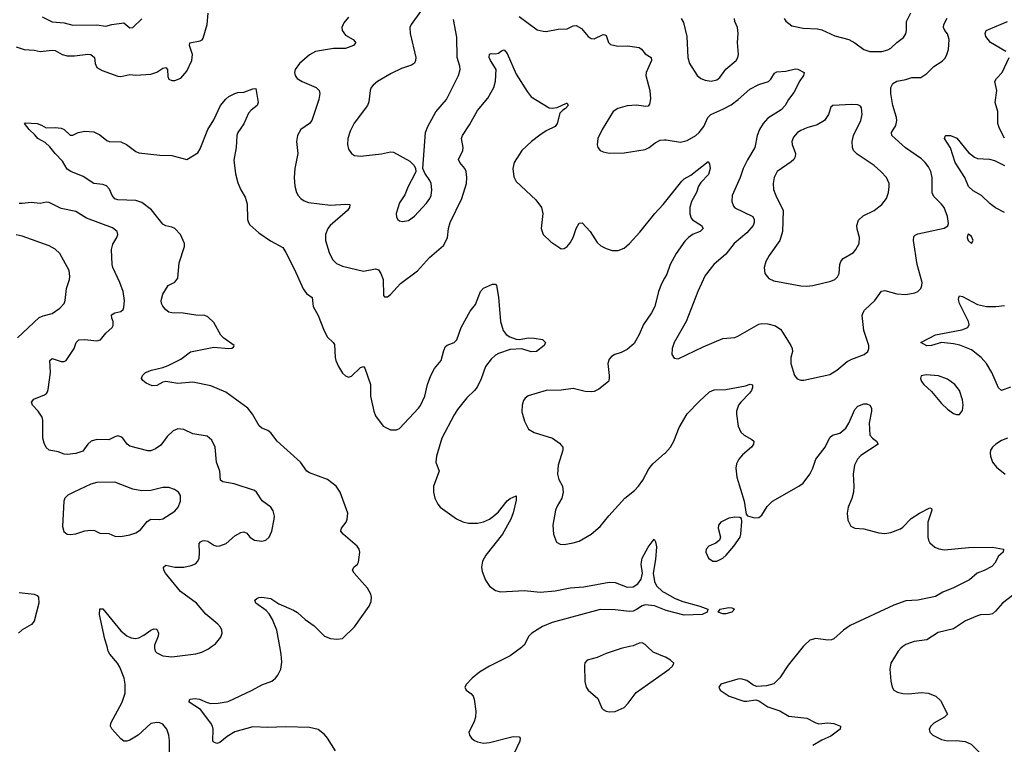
# Model space of a CAD drawing. Header units: inches. Extents: x 1305449 to 1407403, y 744709 to 841554.
# Tile 34 of 114: x 1315694 to 1322268, y 809348 to 814183. Entities that reach past the tile are written whole.
import ezdxf

# ---------------------------------------------------------------- set-up
doc = ezdxf.new("R2010")
doc.units = ezdxf.units.IN
doc.header["$MEASUREMENT"] = 0
for name, color, linetype in [('B3810', 7, 'Continuous'), ('B3811', 7, 'Continuous'), ('B3820', 7, 'Continuous'), ('B3821', 7, 'Continuous')]:
    doc.layers.add(name, color=color, linetype=linetype)

msp = doc.modelspace()

# ---------------------------------------------------------------- linework, layer by layer
at = {"layer": 'B3810', "color": 6}
for points, elevation in [([(1316694.4, 809290), (1316694.6, 809374.6), (1316689.5, 809410), (1316676.2, 809450), (1316650, 809482.1), (1316630, 809491.6), (1316610, 809494.7), (1316570, 809487), (1316485.2, 809410), (1316430, 809375.7), (1316410, 809368.9), (1316390, 809369.9), (1316370, 809383.9), (1316310.4, 809450.4), (1316301.2, 809470), (1316302, 809490), (1316379, 809630), (1316399.1, 809690), (1316399.4, 809750), (1316391.5, 809790), (1316363.2, 809863.2), (1316346.2, 809890), (1316295.7, 809950), (1316285.9, 809970), (1316277.3, 810000)], 1400), ([(1316594.2, 810000), (1316593.3, 809990), (1316599.6, 809970), (1316610, 809958.7), (1316650, 809938.6), (1316710, 809931.8), (1316869.3, 809950.7), (1316910, 809962.8), (1316954.8, 809985.2), (1316975.9, 810000)], 1400), ([(1317803.5, 809303.5), (1317750.3, 809390), (1317730, 809414.5), (1317686.1, 809446.1), (1317630, 809459.2), (1317470, 809465.5), (1317350, 809461.1), (1317250, 809464.3), (1317129.5, 809430.5), (1317079.8, 809400.2), (1317030, 809360.5), (1317010, 809353), (1316990, 809361.6), (1316983.2, 809370), (1316985.7, 809450), (1316980.9, 809470), (1316969.3, 809490), (1316900.6, 809580.6), (1316825.8, 809630), (1316825.2, 809634.8), (1316829.4, 809650), (1316865.5, 809654.5), (1316895.2, 809650), (1316946.9, 809626.9), (1316970, 809621.3), (1317018.2, 809621.8), (1317085.2, 809634.8), (1317247.1, 809710), (1317310, 809745.2), (1317377.3, 809770), (1317402, 809790), (1317416.7, 809810), (1317437.3, 809850), (1317443.6, 809896.4), (1317439.6, 809950), (1317430.8, 810000)], 1300), ([(1319051.1, 810000), (1319045.3, 809994.7), (1318970, 809939.4), (1318831.3, 809870), (1318764.2, 809830), (1318715.7, 809790), (1318677.8, 809750), (1318667.1, 809730), (1318674.9, 809710), (1318707.4, 809687.4), (1318720.9, 809670), (1318728.5, 809648.5), (1318739.1, 809570), (1318738.4, 809530), (1318726.2, 809493.8), (1318694.1, 809430), (1318697.1, 809410), (1318710.1, 809390), (1318730, 809374.2), (1318750, 809363.7), (1318790, 809355.2), (1318830, 809359.5), (1318990, 809400.6), (1319030, 809397.8), (1319036.4, 809390), (1319032.6, 809370), (1318996.7, 809290)], 1300), ([(1319765.5, 810000), (1319710, 809986.8), (1319610, 809953.1), (1319550, 809927.7), (1319483.7, 809910), (1319467.8, 809892.2), (1319465.9, 809874.1), (1319467.3, 809767.3), (1319475.5, 809730), (1319490.2, 809710), (1319553.8, 809653.8), (1319581.4, 809590), (1319590, 809579.8), (1319609.3, 809569.3), (1319630, 809564.7), (1319670, 809566.2), (1319730, 809594.6), (1319757.8, 809622.2), (1319810, 809693.1), (1320000, 809828.1)], 1400), ([(1320000, 809932.2), (1319924, 809964), (1319884.4, 810000)], 1400)]:
    msp.add_lwpolyline(points, dxfattribs=dict(at, elevation=elevation))
at = {"layer": 'B3811', "color": 6}
for points, elevation in [([(1315670, 814002.5), (1315723.3, 813983.3), (1315790, 813979.6), (1315830, 813971.6), (1315910, 813978.9), (1315930, 813976.6), (1315978.7, 813950), (1316010, 813941.5), (1316059.1, 813940.9), (1316150, 813953.3), (1316170, 813950.5), (1316194.4, 813930), (1316198.2, 813890), (1316210, 813863.3), (1316243.8, 813843.8), (1316350, 813805.4), (1316370, 813803.5), (1316430, 813818.1), (1316470, 813813.6), (1316570, 813819.5), (1316610, 813834), (1316650, 813858.7), (1316670, 813864), (1316680.5, 813850), (1316684.1, 813804.1), (1316690, 813785.9), (1316710, 813776.8), (1316730, 813778.1), (1316770, 813792.8), (1316810, 813839.8), (1316843.9, 813910), (1316848.3, 813950), (1316827.3, 814010), (1316830.8, 814029.2), (1316898.3, 814041.7), (1316911.8, 814048.2), (1316920.1, 814059.9), (1316946.7, 814150), (1316953, 814227)], 1400), ([(1318370, 814237.5), (1318306.9, 814150), (1318300.1, 814130), (1318301.5, 814090), (1318338.4, 813930), (1318337.7, 813910), (1318330, 813894.1), (1318310, 813880.6), (1318243.6, 813856.4), (1318175.3, 813824.7), (1318082.3, 813770), (1318053.9, 813746.1), (1318041.8, 813730), (1318035.1, 813710), (1318025.6, 813634.4), (1318017.4, 813610), (1317927.2, 813492.8), (1317899.7, 813440.3), (1317884.3, 813390), (1317882.3, 813350), (1317890, 813318.9), (1317909.4, 813290), (1317930, 813277.7), (1317970, 813273), (1318110, 813289), (1318170, 813301.6), (1318190, 813299.3), (1318298.1, 813238.1), (1318327.6, 813210), (1318337.8, 813190), (1318338.2, 813170), (1318331.2, 813150), (1318288.4, 813070), (1318264.9, 813015.1), (1318230, 812961), (1318208.9, 812890), (1318210, 812866.4), (1318218.6, 812850), (1318230, 812842), (1318250, 812836.8), (1318290, 812843.7), (1318330, 812871.8), (1318410, 812958.5), (1318433.3, 812990), (1318442.1, 813010), (1318446.8, 813046.8), (1318441.3, 813090), (1318433.5, 813110), (1318399.2, 813159.2), (1318385.9, 813190), (1318403, 813430), (1318419.4, 813470), (1318472.5, 813567.5), (1318543.5, 813650), (1318623.4, 813810), (1318634.6, 813850), (1318633.7, 813873.7), (1318614.9, 813930), (1318612.8, 814067.2), (1318590, 814185.5)], 1500), ([(1315843.1, 814203.1), (1315910, 814169.3), (1315990, 814162.1), (1316050, 814147.2), (1316210, 814148.8), (1316270, 814139.1), (1316309.9, 814150.1), (1316390, 814162.3), (1316430, 814128.1), (1316450, 814130.1), (1316510.7, 814189.3)], 1500), ([(1317890, 814199.7), (1317857.5, 814162.5), (1317845.9, 814130), (1317847.6, 814110), (1317870, 814080.3), (1317921.2, 814050), (1317934.5, 814034.5), (1317937.9, 814030), (1317923.5, 814010), (1317870, 813991.5), (1317790, 813989.8), (1317669.5, 813970), (1317630, 813948.4), (1317562.1, 813890), (1317532.7, 813850), (1317527.9, 813830), (1317532.4, 813810), (1317547.7, 813790), (1317580.2, 813770), (1317673.1, 813730), (1317694.7, 813710), (1317698.3, 813690), (1317690.4, 813649.6), (1317644.3, 813510), (1317630, 813489.7), (1317570.5, 813449.5), (1317548, 813410), (1317542.7, 813370), (1317551.7, 813290), (1317530.7, 813190), (1317525.8, 813130), (1317531.6, 813071.6), (1317542.8, 813030), (1317553.3, 813010), (1317571.3, 812990), (1317594.1, 812974.1), (1317623.4, 812963.4), (1317770, 812944.9), (1317872.6, 812952.6), (1317898.6, 812950), (1317897, 812930), (1317882.9, 812910), (1317766.1, 812810), (1317750.7, 812790), (1317736.7, 812750), (1317737, 812710), (1317759.8, 812630), (1317783.5, 812583.5), (1317810, 812555.7), (1317850, 812538.1), (1317990, 812504.4), (1318070, 812519.9), (1318090, 812514.4), (1318106.2, 812490), (1318119.9, 812450), (1318123.5, 812343.5), (1318130, 812333), (1318150, 812334.3), (1318170, 812349.2), (1318236.3, 812423.7), (1318350, 812506.5), (1318430, 812596.6), (1318523.3, 812676.7), (1318551.5, 812728.5), (1318558.2, 812790), (1318568.4, 812830), (1318646.7, 812990), (1318677.3, 813090), (1318680.4, 813130), (1318674.4, 813170), (1318666.1, 813190), (1318633, 813230), (1318623.7, 813250), (1318653.8, 813310), (1318655, 813330), (1318643.3, 813390), (1318650.6, 813410), (1318698.2, 813481.8), (1318750, 813577), (1318820.4, 813659.6), (1318858.9, 813730), (1318870, 813774), (1318874.4, 813850), (1318837.8, 813910), (1318829.7, 813930), (1318830, 813952.4), (1318842.1, 813957.9), (1318870, 813955.2), (1318890, 813959.9), (1318910, 813976.4), (1318930, 813982.5), (1318950, 813956.9), (1319010, 813819.8), (1319083, 813703), (1319110, 813668.6), (1319230, 813595.3), (1319250, 813592.8), (1319283, 813597), (1319345.8, 813625.8), (1319350, 813626.4), (1319355.1, 813615.1), (1319355.3, 813610), (1319337.8, 813590), (1319320, 813580), (1319300.5, 813559.5), (1319282, 813490), (1319269, 813470), (1319210, 813440.6), (1319167.9, 813412.1), (1319110.9, 813370), (1319046.4, 813310), (1318995.8, 813230), (1318985.7, 813190), (1318994.4, 813134.4), (1319010, 813103.4), (1319141, 812981), (1319178.8, 812930), (1319187.9, 812890), (1319175.2, 812790), (1319190.4, 812750.4), (1319240.7, 812700.7), (1319300, 812660), (1319310, 812654.6), (1319330, 812655.9), (1319350, 812669.5), (1319370, 812694), (1319389.2, 812730), (1319410.7, 812789.3), (1319430, 812825.9), (1319450, 812828.1), (1319502.5, 812770), (1319550, 812695.7), (1319574.7, 812674.7), (1319610, 812655.9), (1319650, 812643.4), (1319690, 812643.5), (1319730, 812658.5), (1319766.7, 812690), (1319834.6, 812765.4), (1319935.7, 812890), (1319990.5, 812950), (1320000, 812962)], 1400), ([(1319030, 814204.3), (1319150, 814116.5), (1319190, 814105.5), (1319210, 814105.3), (1319290, 814119.9), (1319350, 814121.6), (1319390, 814142.2), (1319410, 814144.8), (1319444.3, 814124.3), (1319490, 814071.6), (1319510, 814058.1), (1319530, 814055.5), (1319590, 814084.2), (1319601.4, 814081.4), (1319610, 814077), (1319626, 814030), (1319638.4, 814018.4), (1319687.1, 814007.1), (1319751.5, 814008.5), (1319830, 813997.6), (1319846.8, 813986.8), (1319870, 813954.4), (1319910, 813931.9), (1319912.5, 813910), (1319876.9, 813830), (1319875.7, 813810), (1319901.8, 813710), (1319905.1, 813654.9), (1319900.1, 813619.9), (1319890, 813606.5), (1319875, 813605), (1319813.5, 813613.5), (1319750, 813609.3), (1319688.6, 813591.4), (1319657.7, 813570), (1319582.3, 813450), (1319553.9, 813390), (1319549.1, 813349.1), (1319553.3, 813330), (1319569.7, 813309.7), (1319590, 813300.3), (1319630, 813292.3), (1319730, 813294.2), (1319870, 813317.1), (1319896.7, 813330), (1319937.5, 813362.5), (1319970, 813379.3), (1320000, 813381.6)], 1500), ([(1317430.8, 810000), (1317411.2, 810110), (1317381.6, 810181.6), (1317359.3, 810219.3), (1317340.1, 810240.1), (1317270.5, 810290), (1317264.5, 810310), (1317278.4, 810321.6), (1317290, 810328), (1317310, 810330.4), (1317370, 810321), (1317424.7, 810284.7), (1317523.2, 810243.2), (1317548.1, 810228.1), (1317600.8, 810180.8), (1317659.6, 810139.6), (1317730, 810070.2), (1317770, 810054.1), (1317811.4, 810048.6), (1317850, 810054.9), (1317930, 810131.1), (1318026.9, 810270), (1318040, 810300), (1318043.4, 810330), (1318039.1, 810350), (1318017.2, 810390), (1317928.1, 810490), (1317917.3, 810510), (1317925.7, 810530), (1317949, 810550), (1317956.9, 810563.1), (1317964.5, 810630), (1317960.1, 810650), (1317947.6, 810670), (1317853.5, 810750), (1317839.2, 810770), (1317843.1, 810790), (1317873, 810830), (1317881.6, 810850), (1317884, 810890), (1317834.4, 811030), (1317807.5, 811070), (1317750, 811114.4), (1317630, 811159), (1317610.7, 811170.7), (1317569.2, 811230), (1317413.6, 811370), (1317370, 811426.9), (1317350, 811441.9), (1317310, 811458.6), (1317292.6, 811472.6), (1317248.5, 811550), (1317217, 811590), (1317070, 811697.6), (1316970, 811739), (1316850, 811763.9), (1316750, 811755.6), (1316670, 811767.9), (1316650, 811763.6), (1316610, 811742.4), (1316579.5, 811739.5), (1316537.6, 811757.6), (1316516, 811776), (1316508.5, 811788.5), (1316513.7, 811810), (1316534.7, 811830), (1316574.5, 811845.5), (1316650, 811862.6), (1316684.9, 811875.1), (1316770, 811918.1), (1316834, 811966), (1316990, 811998.4), (1317090.5, 811989.5), (1317109.7, 811990.3), (1317122, 811998), (1317125.1, 812010), (1317057.8, 812057.8), (1317038.2, 812078.2), (1316990, 812162.9), (1316950, 812201.5), (1316929.9, 812209.9), (1316870, 812212.2), (1316784.6, 812224.6), (1316710, 812227.4), (1316690, 812232.6), (1316670, 812246.9), (1316650, 812270.6), (1316641.5, 812290), (1316639.7, 812310), (1316650, 812351.4), (1316685, 812410), (1316730, 812431.5), (1316750, 812458.4), (1316758.9, 812561.1), (1316795.5, 812670), (1316794.9, 812690), (1316767.2, 812750), (1316729.9, 812790), (1316710, 812799.7), (1316670, 812807.4), (1316650, 812819.1), (1316573.9, 812913.9), (1316510, 812964.3), (1316470, 812976), (1316350, 812980.8), (1316330, 812988.8), (1316310.6, 813010), (1316293.4, 813053.4), (1316274, 813074), (1316250, 813084.1), (1316190, 813091.2), (1316117.6, 813137.6), (1316035.9, 813170), (1316010, 813186.7), (1315979.8, 813239.8), (1315931.1, 813290), (1315895.8, 813335.8), (1315863.9, 813363.9), (1315814.6, 813390), (1315795.6, 813415.6), (1315756.9, 813450), (1315726.6, 813490), (1315730, 813494.8), (1315810, 813490.4), (1315840.3, 813480.3), (1315870, 813460.7), (1315930, 813463.1), (1315970, 813458.3), (1315990.5, 813450), (1316032.2, 813412.2), (1316050, 813411.8), (1316085.1, 813430), (1316130, 813440.1), (1316190, 813434.1), (1316230, 813415.1), (1316276.2, 813376.2), (1316291.3, 813371.3), (1316370, 813368), (1316406.2, 813350), (1316470, 813303.5), (1316490, 813295.3), (1316630, 813278.2), (1316710, 813276.8), (1316810, 813250.4), (1316884.3, 813295.7), (1316898.9, 813321.1), (1316949.9, 813450.1), (1316990, 813514.3), (1317035.9, 813610), (1317070, 813651.8), (1317090, 813670.2), (1317130, 813691.3), (1317150, 813697.4), (1317190, 813699.5), (1317250, 813722.3), (1317270, 813724.9), (1317286.9, 813630), (1317280.2, 813610), (1317240.2, 813579.8), (1317221.4, 813558.6), (1317190, 813488), (1317150.4, 813429.6), (1317143.6, 813410), (1317139.8, 813330), (1317124.7, 813244.7), (1317135.7, 813155.7), (1317150, 813094.9), (1317170, 813048.1), (1317199.7, 812999.7), (1317213.5, 812953.5), (1317216.1, 812850), (1317221.5, 812830), (1317230, 812814.9), (1317290, 812760.2), (1317368.5, 812708.5), (1317450, 812662), (1317470, 812630.2), (1317530, 812516.8), (1317586.5, 812386.5), (1317610, 812356.1), (1317646.3, 812330), (1317654.5, 812270), (1317686.8, 812210), (1317728, 812108), (1317750, 812065.6), (1317786.5, 812030), (1317795, 812015), (1317800.4, 811930), (1317805.7, 811910), (1317823.1, 811870), (1317850, 811825.1), (1317870, 811805.8), (1317890, 811798.3), (1317910, 811805.5), (1317970, 811863.3), (1317990, 811870.1), (1317998.9, 811858.9), (1318035.5, 811750), (1318036.2, 811670), (1318057.6, 811570), (1318070, 811540.2), (1318121.9, 811470), (1318170, 811446.2), (1318210, 811446.6), (1318230, 811455.5), (1318357.1, 811590), (1318370, 811608.5), (1318398.3, 811670), (1318417.7, 811750), (1318438.2, 811810), (1318464.4, 811855.6), (1318508.3, 811910), (1318525.2, 811974.8), (1318537.6, 812002.4), (1318547.7, 812012.3), (1318594.9, 812030), (1318612.8, 812047.2), (1318640.9, 812130), (1318702.3, 812237.7), (1318736.4, 812283.6), (1318770, 812368.4), (1318790, 812392.2), (1318850, 812419.5), (1318870, 812419.5), (1318877.4, 812410), (1318890, 812330.8), (1318905.3, 812170), (1318922.7, 812110), (1318942.3, 812082.3), (1318966.4, 812066.4), (1319010, 812051.7), (1319030.4, 812049.6), (1319090, 812059.4), (1319130, 812058.7), (1319184, 812050), (1319204.2, 812030), (1319196.5, 812010), (1319145.8, 811970), (1319110, 811965.8), (1319047.6, 811987.6), (1318970, 811982.1), (1318890, 811956.4), (1318870, 811944.2), (1318842.1, 811917.9), (1318803.6, 811870), (1318774.3, 811785.7), (1318748.6, 811731.4), (1318731.5, 811708.5), (1318680.2, 811659.8), (1318617.5, 811582.5), (1318594, 811546), (1318513.7, 811390), (1318476.5, 811270), (1318473.1, 811230), (1318494.3, 811170), (1318457.1, 811070), (1318456.2, 811030), (1318465.6, 810990), (1318485.6, 810950), (1318502.6, 810930), (1318610, 810851.8), (1318653.6, 810833.6), (1318690, 810824.7), (1318750, 810823.9), (1318790, 810832.9), (1318830, 810850.7), (1318858.8, 810870), (1318890, 810898.6), (1318950, 810972), (1318970, 810987.4), (1319010, 811006), (1319010, 810976.9), (1318990, 810891.6), (1318974, 810850), (1318917.1, 810750), (1318807.2, 810610), (1318784.8, 810570), (1318778.1, 810530), (1318781.5, 810501.5), (1318803.6, 810443.6), (1318830, 810402.2), (1318870, 810373.7), (1318905.4, 810365.4), (1319065.4, 810374.6), (1319170, 810362.3), (1319270, 810371.4), (1319370, 810391.2), (1319461.2, 810398.8), (1319630.7, 810430.7), (1319670, 810428.6), (1319750, 810396.6), (1319790, 810398.2), (1319821.1, 810418.9), (1319844, 810450), (1319852.8, 810490), (1319843.6, 810550), (1319849.6, 810590), (1319890, 810663.2), (1319930, 810716.5), (1319940.1, 810700.1), (1319945.6, 810665.6), (1319938.8, 810581.2), (1319923.7, 810490), (1319933.6, 810433.6), (1319945.9, 810405.9), (1319987, 810367), (1320000, 810360)], 1300), ([(1316975.9, 810000), (1317001.9, 810018.1), (1317037.1, 810062.9), (1317045.8, 810090), (1317044.1, 810110), (1317034.9, 810130), (1317016.7, 810150), (1316936.4, 810216.4), (1316874.1, 810290), (1316766.8, 810366.8), (1316666.6, 810490), (1316656.1, 810510), (1316654.2, 810530), (1316670, 810543.8), (1316730, 810529.2), (1316790, 810529.8), (1316839.5, 810540.5), (1316867.6, 810552.4), (1316883.4, 810570), (1316891.9, 810590), (1316895.4, 810624.6), (1316892.8, 810687.2), (1316901.7, 810698.3), (1316915.2, 810704.8), (1316930, 810707.8), (1316950, 810703.6), (1316990, 810677.5), (1317010, 810670.7), (1317030, 810672.7), (1317071.7, 810688.3), (1317130, 810739.3), (1317170, 810760.8), (1317190, 810765.2), (1317210, 810757.6), (1317231.8, 810730), (1317262.6, 810710), (1317310, 810703.1), (1317337.7, 810710), (1317360.7, 810730), (1317377, 810770), (1317393.8, 810850), (1317394.9, 810870), (1317386.1, 810906.1), (1317370.3, 810930.3), (1317312.9, 810972.9), (1317274.7, 811030), (1317261, 811041), (1317127.2, 811087.2), (1317050, 811098.4), (1317034.5, 811110), (1317030.2, 811170), (1317009.1, 811230), (1317000.1, 811330), (1316977.7, 811377.7), (1316945, 811405), (1316850, 811419.3), (1316790, 811449.2), (1316750, 811452.4), (1316719.2, 811440.8), (1316678.4, 811401.6), (1316635.5, 811344.5), (1316600.7, 811319.3), (1316570, 811306.5), (1316550, 811305.8), (1316430, 811336.7), (1316411, 811351), (1316382, 811390), (1316370, 811399.2), (1316350, 811405.4), (1316330, 811400.8), (1316290, 811380.4), (1316210, 811381), (1316171.7, 811370), (1316148.2, 811351.8), (1316115.2, 811304.8), (1316069.6, 811289.6), (1316010, 811282.5), (1315990, 811284.4), (1315950, 811300.2), (1315890, 811310.8), (1315870, 811329.4), (1315856.7, 811356.7), (1315847.7, 811390), (1315848.5, 811510), (1315843.9, 811530), (1315818.3, 811570), (1315779.9, 811610), (1315772.5, 811630), (1315788.3, 811650), (1315860.5, 811679.5), (1315872.2, 811687.8), (1315879.7, 811700.3), (1315885, 811715), (1315899, 811830), (1315894.5, 811910), (1315910, 811922.6), (1315970, 811902.8), (1315990, 811901.8), (1316004, 811910), (1316057.3, 811990), (1316071.5, 812030), (1316090, 812046.9), (1316130, 812049.3), (1316210, 812040.8), (1316233.3, 812046.7), (1316270, 812090.5), (1316311.1, 812128.9), (1316317.5, 812142.5), (1316317.4, 812170), (1316308.5, 812191.5), (1316306.6, 812213.4), (1316330, 812227.3), (1316370, 812236.1), (1316384.6, 812250), (1316390, 812262.8), (1316393.7, 812310), (1316385.1, 812370), (1316362.5, 812430), (1316316, 812530), (1316312.6, 812550), (1316306.1, 812650), (1316315, 812685), (1316342.7, 812730), (1316349.5, 812750), (1316344.3, 812770), (1316313.9, 812793.9), (1316139.2, 812859.2), (1316070, 812904.3), (1315970, 812922.3), (1315890, 812962.5), (1315870, 812964.5), (1315830, 812955.6), (1315770, 812964.2), (1315710, 812957), (1315690, 812957.4)], 1400), ([(1315678.6, 812061.4), (1315824.7, 812195.3), (1315850, 812207.9), (1315910, 812222.7), (1315961.5, 812258.5), (1315990, 812288.9), (1315997.4, 812310), (1316006.6, 812390), (1316026.4, 812450), (1316029, 812470), (1316024, 812510), (1315962.9, 812622.9), (1315931, 812651), (1315890, 812673.9), (1315710, 812738.3), (1315670, 812748.4)], 1500), ([(1320000, 812458.4), (1319979.1, 812420.9), (1319960, 812370), (1319935.4, 812270), (1319912, 812228), (1319858.3, 812150), (1319830, 812083.1), (1319796.9, 812023.1), (1319750, 811982.2), (1319710, 811962.5), (1319668.7, 811950), (1319645, 811935), (1319630, 811917.4), (1319620.1, 811890), (1319630.6, 811810), (1319631.1, 811790), (1319625.2, 811770), (1319561.9, 811718.1), (1319530, 811703), (1319510, 811700.1), (1319470, 811703.3), (1319390, 811722.7), (1319310, 811711.3), (1319210, 811708), (1319090, 811674.1), (1319070, 811658.7), (1319058.7, 811641.3), (1319048.8, 811610), (1319046.3, 811566.3), (1319063.9, 811503.9), (1319091.1, 811451.1), (1319128.7, 811428.7), (1319251, 811391), (1319298.1, 811358.1), (1319319.7, 811330), (1319321, 811310), (1319290.5, 811210), (1319285.1, 811150), (1319294.5, 811114.5), (1319318, 811070), (1319323.9, 811030), (1319313, 810990), (1319282, 810938), (1319270.8, 810910), (1319253.7, 810810), (1319258, 810750), (1319278, 810698), (1319302.8, 810682.8), (1319330, 810680.9), (1319390, 810691.4), (1319430, 810704.3), (1319510, 810749.6), (1319570, 810801.9), (1319627.3, 810872.7), (1319735.1, 810990), (1319798.4, 811041.6), (1319825.9, 811070), (1319853.8, 811110), (1319894.6, 811185.4), (1319920.6, 811219.4), (1320000, 811288.1)], 1400), ([(1315690, 810361.8), (1315790.1, 810350.1), (1315810, 810341.1), (1315819.6, 810330), (1315822.7, 810290), (1315790.6, 810169.4), (1315772.8, 810147.2), (1315710, 810112.1), (1315685.6, 810090)], 1400), ([(1320000, 810245.5), (1319931.6, 810271.6), (1319870, 810278), (1319850, 810272.9), (1319813.2, 810246.8), (1319790, 810236.4), (1319765.1, 810234.9), (1319670, 810246.4), (1319570, 810246.9), (1319250, 810160.3), (1319184.8, 810135.2), (1319113, 810090), (1319093.5, 810070), (1319062, 810010), (1319051.1, 810000)], 1300), ([(1316277.3, 810000), (1316262.9, 810050), (1316225.9, 810214.1), (1316228.5, 810251.5), (1316250, 810251.1), (1316370, 810105.2), (1316410, 810071.3), (1316438.6, 810058.6), (1316470, 810055.2), (1316490, 810059.2), (1316523.8, 810076.2), (1316570, 810108.9), (1316590, 810118.4), (1316610, 810116.5), (1316620.5, 810090), (1316618, 810070), (1316595.2, 810010), (1316594.2, 810000)], 1400), ([(1319884.4, 810000), (1319870, 810013.1), (1319850, 810025.3), (1319830, 810023.2), (1319790, 810005.8), (1319765.5, 810000)], 1400)]:
    msp.add_lwpolyline(points, dxfattribs=dict(at, elevation=elevation))
at = {"layer": 'B3811', "color": 6, "elevation": 1500}
msp.add_lwpolyline([(1316330, 811096.2), (1316210, 811095.4), (1316170, 811084.2), (1316054.8, 811030), (1316016.6, 811010), (1315995.1, 810990), (1315988, 810970), (1315980.6, 810800.6), (1315988.4, 810768.4), (1316010, 810750.1), (1316030, 810747.4), (1316070, 810751.9), (1316130, 810771.5), (1316170, 810777.8), (1316194.4, 810774.4), (1316230, 810757.4), (1316290, 810755.7), (1316330, 810736.6), (1316370, 810735.5), (1316430, 810746), (1316470, 810759.7), (1316501.5, 810778.5), (1316545.8, 810834.2), (1316570, 810849.8), (1316630, 810849), (1316650, 810852.7), (1316730, 810903.1), (1316751.9, 810930), (1316768.2, 810970), (1316768.3, 811008.3), (1316755, 811030), (1316728.5, 811048.5), (1316690, 811061), (1316650, 811061.3), (1316570, 811041.4), (1316510, 811039.3), (1316450, 811050.2)], close=True, dxfattribs=at)
at = {"layer": 'B3820', "color": 6}
for points, elevation in [([(1320925.2, 810000), (1320824.9, 809875.1), (1320769.1, 809790.9), (1320728.6, 809751.4), (1320681, 809739), (1320614.5, 809734.5), (1320590, 809744.5), (1320550, 809773.9), (1320510, 809784.9), (1320490, 809783.4), (1320375.5, 809750), (1320361.6, 809730), (1320372.2, 809710), (1320431.7, 809670), (1320530, 809636.6), (1320550, 809634.9), (1320610, 809645.7), (1320630, 809638.4), (1320690, 809597.7), (1320770, 809571.1), (1320830, 809536.1), (1320950, 809523.4), (1321010, 809490.4), (1321030, 809485.4), (1321090, 809490.4), (1321130, 809486.5), (1321174.2, 809470), (1321172.3, 809450), (1321110, 809402.5), (1321050, 809375.1), (1320990, 809339.3)], 1400), ([(1321591.2, 810000), (1321577.3, 809990), (1321559.8, 809970), (1321511.5, 809890), (1321503.9, 809850), (1321511.2, 809770), (1321518.8, 809730), (1321531.1, 809710), (1321555.2, 809695.2), (1321590, 809686.7), (1321630, 809685.7), (1321714.2, 809694.2), (1321759.3, 809690), (1321811.6, 809670), (1321841.2, 809641.2), (1321888.5, 809550), (1321868.7, 809530), (1321797.2, 809490), (1321778.6, 809470), (1321767.6, 809450), (1321770.3, 809430), (1321791.6, 809410), (1321850, 809380.3), (1321890, 809372), (1321950, 809372.5), (1322006.5, 809366.5), (1322047.6, 809350), (1322108.2, 809288.2)], 1500), ([(1320000, 809828.1), (1320030.8, 809850), (1320052.6, 809870), (1320062.4, 809890), (1320039.7, 809910), (1320005.3, 809930), (1320000, 809932.2)], 1400)]:
    msp.add_lwpolyline(points, dxfattribs=dict(at, elevation=elevation))
at = {"layer": 'B3821', "color": 6}
for points, elevation in [([(1320797.6, 814190), (1320810, 814172.3), (1320850, 814142.5), (1320926.4, 814126.4), (1321021.5, 814121.5), (1321050, 814116), (1321136.4, 814076.4), (1321230, 814050.3), (1321270, 814028.3), (1321330, 813984.8), (1321370, 813971.6), (1321450, 813971.9), (1321490, 813982.2), (1321510, 813993), (1321550, 814030.9), (1321595.4, 814064.6), (1321610.6, 814089.4), (1321614.8, 814110), (1321615.3, 814170), (1321645.2, 814230)], 1600), ([(1320000, 813381.6), (1320010, 813382.4), (1320106.7, 813366.7), (1320150, 813377.8), (1320208.8, 813410), (1320230.8, 813430), (1320261.6, 813470), (1320288.9, 813531.1), (1320309, 813550), (1320390, 813586), (1320444.2, 813615.8), (1320491.1, 813650), (1320570, 813718.6), (1320630, 813749.8), (1320693.9, 813770), (1320710, 813786.7), (1320733.2, 813826.8), (1320750, 813835), (1320810, 813839.6), (1320874.4, 813854.4), (1320890, 813853.8), (1320931.7, 813831.7), (1320928.2, 813810), (1320903.9, 813776.1), (1320862.2, 813697.8), (1320828.5, 813651.5), (1320806.2, 813610), (1320778.3, 813581.7), (1320690, 813525.4), (1320658.2, 813490), (1320632.9, 813450), (1320617.4, 813410), (1320601.7, 813330), (1320552.7, 813247.3), (1320524.9, 813190), (1320505.3, 813130), (1320450.7, 813010.7), (1320448, 812970), (1320459.5, 812939.5), (1320470, 812927.7), (1320589.1, 812869.1), (1320598.4, 812850), (1320598.8, 812830), (1320591.5, 812810), (1320550, 812760.2), (1320465.7, 812690), (1320410, 812618.8), (1320328.7, 812550), (1320270, 812476.6), (1320221, 812370), (1320144.5, 812170), (1320064.6, 812030), (1320050.8, 811990), (1320049.5, 811950), (1320064.5, 811924.5), (1320090, 811921), (1320258.7, 812001.3), (1320390, 812055.5), (1320470, 812063.4), (1320490, 812070.9), (1320629.1, 812150.9), (1320650, 812155.4), (1320690, 812154.1), (1320740.3, 812140.3), (1320775.8, 812115.8), (1320842.8, 812010), (1320852.5, 811990), (1320854.4, 811970), (1320843, 811930), (1320842.3, 811890), (1320866.9, 811810), (1320886, 811786), (1320910, 811777.4), (1320930, 811777.5), (1321103.5, 811816.5), (1321150, 811843.8), (1321218.1, 811901.9), (1321250, 811918.3), (1321331.6, 811948.4), (1321357.2, 811970), (1321363.9, 811990), (1321363.1, 812010), (1321330.2, 812110), (1321319.8, 812210), (1321325.2, 812230), (1321335.8, 812244.2), (1321404.2, 812310), (1321447.7, 812372.3), (1321470, 812376.9), (1321550, 812354.5), (1321611.1, 812348.9), (1321670, 812360.6), (1321690.6, 812370), (1321711.6, 812388.4), (1321718.7, 812410), (1321718.8, 812430), (1321685.9, 812550), (1321661.4, 812710), (1321664.1, 812735.9), (1321673.6, 812746.4), (1321690, 812753.8), (1321867.7, 812792.3), (1321891.9, 812808.1), (1321896.4, 812823.6), (1321889.9, 812870), (1321867, 812930), (1321850, 812952.5), (1321800.5, 813000.5), (1321785.8, 813025.8), (1321787.1, 813130), (1321777.8, 813170), (1321761.1, 813201.1), (1321740.2, 813230), (1321714.8, 813254.8), (1321609.2, 813329.2), (1321516.6, 813410), (1321515.7, 813430), (1321543.1, 813476.9), (1321551.5, 813510), (1321549.2, 813530), (1321523.6, 813610), (1321511, 813690), (1321510.3, 813729.7), (1321523.2, 813756.8), (1321550, 813773.8), (1321610, 813783.7), (1321650, 813798.2), (1321710, 813797.5), (1321750, 813823.6), (1321798.3, 813870), (1321854, 813906), (1321873.5, 813926.5), (1321885.6, 813950), (1321895, 813985), (1321900.6, 814050), (1321888.8, 814088.8), (1321870.9, 814110), (1321861.6, 814130), (1321863.9, 814150), (1321886.3, 814193.7)], 1500), ([(1320110, 814190.1), (1320125.4, 814165.4), (1320149.3, 814070), (1320156.1, 813930), (1320167.4, 813890), (1320218.5, 813810), (1320242.9, 813790), (1320270, 813779.4), (1320310, 813772.2), (1320350, 813781.2), (1320370, 813798.1), (1320410, 813852), (1320477.9, 813910), (1320489, 813930), (1320493.5, 813950), (1320487.4, 814030), (1320492.4, 814090), (1320486, 814130), (1320468.8, 814170), (1320466.2, 814190)], 1600), ([(1322279.6, 813970), (1322175.3, 814030), (1322145.7, 814070), (1322140.2, 814090), (1322148, 814110), (1322161.7, 814118.3), (1322289.6, 814170.4)], 1400), ([(1322270, 813393.3), (1322236.5, 813456.5), (1322225.9, 813490), (1322224.3, 813570), (1322207.5, 813630), (1322217.7, 813710), (1322206.1, 813770), (1322216.7, 813790), (1322254, 813830), (1322301.1, 813930)], 1400), ([(1322270, 812896.4), (1322210, 812928.6), (1322174.9, 812954.9), (1322115.9, 813010), (1322060.2, 813040.2), (1322030.2, 813070), (1322004.9, 813130), (1321939.8, 813230), (1321908.9, 813328.9), (1321868.6, 813390), (1321873.3, 813406.7), (1321878.5, 813410), (1321910, 813409.7), (1321952.4, 813392.4), (1322030, 813296.5), (1322070, 813265.4), (1322090, 813257.7), (1322170, 813252.3), (1322203.8, 813243.8), (1322270, 813209.2)], 1400), ([(1320000, 812962), (1320114.1, 813105.9), (1320130, 813120.6), (1320174.8, 813145.2), (1320290, 813235.9), (1320300.7, 813220.7), (1320303.3, 813190), (1320292.4, 813150), (1320243, 813097), (1320227, 813073), (1320212.5, 813030), (1320180.3, 812970), (1320169.5, 812929.5), (1320168.3, 812888.3), (1320178.2, 812858.2), (1320187.5, 812847.5), (1320246.4, 812810), (1320258.6, 812790), (1320237.6, 812770), (1320190, 812752.3), (1320159.6, 812730), (1320135.3, 812704.7), (1320077.8, 812622.2), (1320037.5, 812550), (1320014.9, 812485.1), (1320000, 812458.4)], 1400), ([(1322310, 811731.3), (1322250, 811709.5), (1322230, 811727.8), (1322185.2, 811830), (1322150, 811889.6), (1322114.3, 811930), (1322050, 811980.1), (1321971.6, 812011.6), (1321930, 812020.9), (1321850, 812029.4), (1321783.1, 812010), (1321750, 812007.8), (1321711.8, 812030), (1321810, 812079.9), (1321985.3, 812114.7), (1322024.3, 812130), (1322032.8, 812150), (1322030.2, 812170), (1321968.7, 812290), (1321963.5, 812316.5), (1321964.1, 812330), (1321970, 812339.8), (1321990, 812337.2), (1322090, 812282.8), (1322150, 812268.3), (1322211.7, 812268.3), (1322270, 812275.3)], 1400), ([(1320000, 811288.1), (1320006.4, 811293.6), (1320039.9, 811330), (1320062.8, 811370), (1320097, 811463), (1320150, 811553.1), (1320230, 811636.6), (1320301, 811699), (1320330, 811714.2), (1320410, 811715.2), (1320539.2, 811740.8), (1320571.8, 811751.8), (1320586.2, 811746.2), (1320588.1, 811730), (1320579.9, 811710), (1320567.5, 811690), (1320508.3, 811630), (1320494.1, 811610), (1320480.8, 811570), (1320479.1, 811550), (1320491.7, 811470), (1320509, 811430), (1320530.9, 811410), (1320582.4, 811382.4), (1320596.5, 811370), (1320594.8, 811350), (1320579.8, 811330), (1320519.8, 811280.2), (1320495.3, 811250), (1320480.8, 811219.2), (1320475, 811190), (1320483.3, 811130), (1320531.7, 810970), (1320543.8, 810883.8), (1320553.4, 810873.4), (1320599.7, 810859.7), (1320630, 810861.2), (1320650, 810877.7), (1320685.1, 810934.9), (1320719.6, 810970), (1320897.3, 811070), (1320924.7, 811090), (1320969.9, 811150), (1320990.7, 811190), (1321010.8, 811250), (1321072.1, 811330), (1321103.6, 811396.4), (1321121.5, 811410), (1321170, 811425), (1321210, 811458.6), (1321230, 811491.9), (1321270, 811581.9), (1321290, 811605.4), (1321330, 811620.7), (1321350, 811620.6), (1321370.7, 811610.7), (1321380.5, 811590), (1321380.5, 811570), (1321365.3, 811490), (1321370.5, 811410.5), (1321387.8, 811390), (1321415.6, 811370), (1321426.4, 811350), (1321310, 811276.1), (1321287.5, 811250), (1321268.8, 811210), (1321259.2, 811150), (1321264.6, 811070), (1321262, 811030), (1321251.3, 810988.7), (1321226.4, 810930), (1321218.2, 810890), (1321224.6, 810844.6), (1321244, 810804), (1321270, 810791.1), (1321330, 810786.9), (1321430, 810758.9), (1321470, 810755.2), (1321510, 810760.8), (1321574.2, 810785.8), (1321590, 810796.8), (1321645.9, 810854.1), (1321701, 810890), (1321770, 810926), (1321782.6, 810922.6), (1321785.1, 810910), (1321758.2, 810830), (1321758.8, 810730), (1321762.1, 810710), (1321771.6, 810691.6), (1321803.7, 810663.7), (1321831.7, 810651.7), (1321870, 810645.5), (1322030, 810661.9), (1322190, 810663.1), (1322262.9, 810650), (1322260.8, 810630), (1322230, 810602.9), (1322204, 810556), (1322185, 810535), (1322132.8, 810507.2), (1322087.9, 810490), (1322035.2, 810444.8), (1321930, 810391.1), (1321857.7, 810362.3), (1321810, 810334.7), (1321690, 810310.2), (1321610, 810304.4), (1321530, 810276.4), (1321239.5, 810140.5), (1321194.3, 810110), (1321130, 810051.1), (1321115.2, 810044.8), (1321090, 810042.5), (1321010, 810054.1), (1320970, 810042.6), (1320933.2, 810010), (1320925.2, 810000)], 1400), ([(1322290, 811391.3), (1322250, 811374.6), (1322211, 811350), (1322188.5, 811330), (1322177.2, 811310), (1322173.5, 811290), (1322175.4, 811270), (1322190.4, 811230), (1322216.4, 811196.4), (1322273.8, 811150)], 1500), ([(1322467.1, 810452.9), (1322257, 810290), (1322210, 810235.6), (1322190, 810219.4), (1322170, 810213.4), (1322110, 810211.3), (1322090, 810205.8), (1322010, 810171.2), (1321930, 810119.4), (1321826, 810094), (1321750, 810045.7), (1321667, 810033), (1321610, 810013.6), (1321591.2, 810000)], 1500), ([(1320000, 810360), (1320070, 810322), (1320121.1, 810301.1), (1320235.9, 810270), (1320289.1, 810250), (1320285.2, 810230), (1320250, 810214.2), (1320130, 810210.7), (1320010, 810241.7), (1320000, 810245.5)], 1300)]:
    msp.add_lwpolyline(points, dxfattribs=dict(at, elevation=elevation))
for points, elevation in [([(1321250, 813617.5), (1321123.7, 813610), (1321110, 813599.8), (1321093.4, 813550), (1321068, 813510), (1321019, 813481), (1320950, 813460.8), (1320910, 813444.8), (1320887, 813430), (1320860.1, 813399.9), (1320849.2, 813370), (1320851, 813350), (1320875, 813290), (1320872.1, 813267.9), (1320862, 813250), (1320845.3, 813234.7), (1320752.7, 813170), (1320731.2, 813130), (1320724.3, 813090), (1320728.3, 813050), (1320743, 813010), (1320791.4, 812910), (1320788.2, 812770), (1320769.7, 812710), (1320698.3, 812610), (1320676.7, 812570), (1320664.8, 812530), (1320668.5, 812490), (1320696.3, 812456.3), (1320730, 812441.5), (1320910, 812408), (1320950, 812405.3), (1320990, 812409.7), (1321110, 812438.6), (1321136.1, 812450), (1321153.6, 812466.4), (1321165.7, 812490), (1321169.9, 812550), (1321175.9, 812570), (1321192.4, 812590), (1321261.2, 812630), (1321277.4, 812650), (1321298.5, 812690), (1321300.9, 812730), (1321284.9, 812784.9), (1321282.7, 812810), (1321295.4, 812844.6), (1321325.4, 812874.6), (1321399.1, 812910), (1321451.1, 812950), (1321481.5, 812990), (1321494, 813030), (1321500.4, 813070), (1321499, 813090), (1321481.5, 813130), (1321444.5, 813170), (1321398.6, 813210), (1321284.8, 813284.8), (1321262.4, 813310), (1321254.1, 813330), (1321251.6, 813370), (1321260.3, 813410), (1321310.2, 813510), (1321319.2, 813550), (1321315.7, 813595.7), (1321307.2, 813607.2), (1321290, 813615.3)], 1600), ([(1322028.3, 812751.7), (1322024, 812750), (1322021.1, 812730), (1322026.9, 812710), (1322050, 812689), (1322061.1, 812710), (1322050, 812736.9)], 1500), ([(1321746, 811814), (1321713, 811807), (1321708, 811790), (1321716.1, 811770), (1321731.4, 811750), (1321783.3, 811703.3), (1321850, 811621.4), (1321890, 811584.7), (1321930, 811556.1), (1321950, 811548.3), (1321970, 811549.4), (1321990, 811575.5), (1321993.8, 811610), (1321990, 811646.6), (1321969.9, 811710), (1321938.8, 811750), (1321890, 811783.8), (1321830, 811806.8)], 1500), ([(1320470, 810864.5), (1320430, 810856.9), (1320375.6, 810830), (1320360.2, 810810), (1320358.4, 810790), (1320373.1, 810730), (1320365.7, 810710), (1320342.4, 810690), (1320295.8, 810670), (1320276.9, 810650), (1320274.5, 810630), (1320292.9, 810590), (1320322, 810570), (1320350, 810569.4), (1320388.5, 810590), (1320411.6, 810610), (1320463.1, 810670), (1320503.9, 810730), (1320509.8, 810750.2), (1320515.3, 810835.3), (1320514.1, 810854.1), (1320502, 810862)], 1400), ([(1320410, 810218), (1320390, 810219.1), (1320358, 810230), (1320372, 810250), (1320430, 810261.7), (1320450, 810259.2), (1320466.7, 810250), (1320450, 810229.3)], 1300)]:
    msp.add_lwpolyline(points, close=True, dxfattribs=dict(at, elevation=elevation))

doc.saveas('drawing.dxf')
